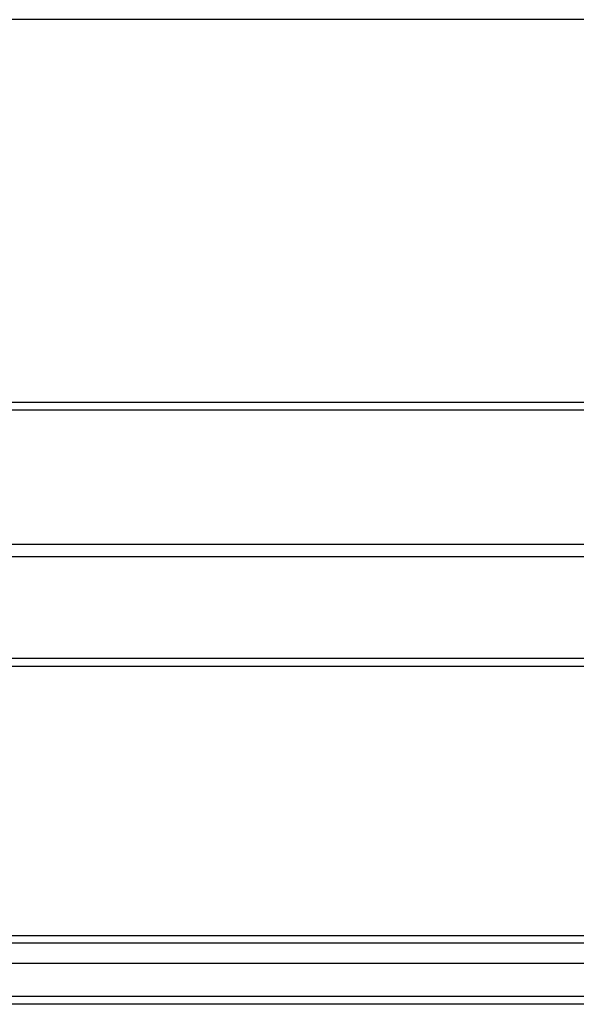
# Model space of a CAD drawing. Header units: inches. Extents: x 56.1 to 140.1, y 37.7 to 64.
# Tile 64 of 102: x 112.1 to 119.1, y 38.9 to 51.2. Entities that reach past the tile are written whole.
import ezdxf

# ---------------------------------------------------------------- set-up
doc = ezdxf.new("R2010")
doc.units = ezdxf.units.IN
doc.header["$MEASUREMENT"] = 0
doc.layers.add('Visible Edges(ANSI)', color=7, linetype='Continuous', lineweight=25)
doc.layers.add('Visible Tangent Edges(ANSI)', color=7, linetype='Continuous', lineweight=25)

msp = doc.modelspace()

# ---------------------------------------------------------------- linework, layer by layer
at = {"layer": 'Visible Edges(ANSI)'}
for p, q in [((138.563, 51.241), (98.929, 51.241)), ((98.929, 46.433), (138.563, 46.433)), ((138.563, 44.491), (98.929, 44.491)), ((105.688, 43.118), (133.938, 43.118)), ((98.96, 39.734), (139.166, 39.734)), ((139.354, 39.38), (98.771, 39.38)), ((139.964, 38.868), (98.929, 38.868))]:
    msp.add_line(p, q, dxfattribs=at)
at = {"layer": 'Visible Tangent Edges(ANSI)'}
for p, q in [((98.929, 46.34), (138.563, 46.34)), ((138.563, 44.647), (98.929, 44.647)), ((105.688, 43.217), (133.938, 43.217)), ((139.296, 39.635), (98.83, 39.635)), ((139.964, 38.967), (98.162, 38.967))]:
    msp.add_line(p, q, dxfattribs=at)

doc.saveas('drawing.dxf')
